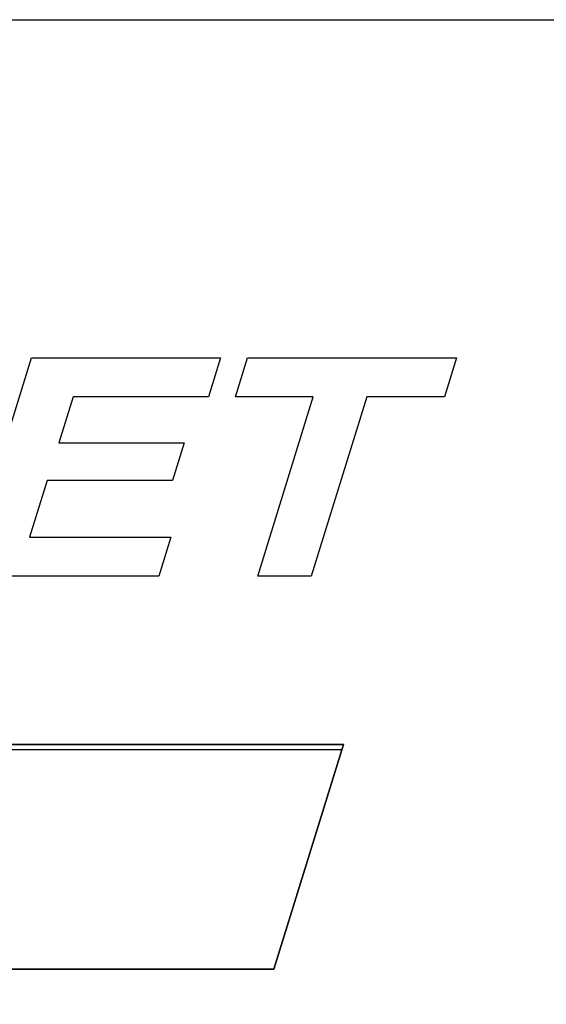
# Model space of a CAD drawing. Header units: inches. Extents: x 749 to 1245, y 24 to 374.
# Tile 110 of 145: x 1139.03 to 1141.96, y 172.79 to 178.28. Entities that reach past the tile are written whole.
import ezdxf

# ---------------------------------------------------------------- set-up
doc = ezdxf.new("R2010")
doc.units = ezdxf.units.IN
doc.header["$LTSCALE"] = 5
doc.header["$MEASUREMENT"] = 0
doc.layers.add('AM_0', color=7, linetype='CONTINUOUS', lineweight=30)

msp = doc.modelspace()

# ---------------------------------------------------------------- linework, layer by layer
at = {"layer": 'AM_0', "color": 253, "linetype": 'Continuous', "true_color": 0xadadad}
for p, q in [((1138.7193, 175.1779), (1139.0948, 176.3931)), ((1139.0948, 176.3931), (1140.1467, 176.3931)), ((1140.1467, 176.3931), (1140.0798, 176.1766)), ((1140.2302, 176.1766), (1140.2971, 176.3931)), ((1140.2971, 176.3931), (1141.461, 176.3931)), ((1141.461, 176.3931), (1141.3941, 176.1766)), ((1139.3265, 176.1766), (1139.247, 175.9194)), ((1140.0798, 176.1766), (1139.3265, 176.1766)), ((1140.6631, 176.1766), (1140.2302, 176.1766)), ((1140.3544, 175.1779), (1140.6631, 176.1766)), ((1140.9613, 176.1766), (1140.6527, 175.1779)), ((1141.3941, 176.1766), (1140.9613, 176.1766)), ((1139.247, 175.9194), (1139.9451, 175.9194)), ((1139.9451, 175.9194), (1139.8806, 175.7106)), ((1139.1825, 175.7106), (1139.0845, 175.3935)), ((1139.8806, 175.7106), (1139.1825, 175.7106)), ((1139.0845, 175.3935), (1139.8705, 175.3935)), ((1139.8705, 175.3935), (1139.8039, 175.1779)), ((1139.8039, 175.1779), (1138.7193, 175.1779)), ((1140.6527, 175.1779), (1140.3544, 175.1779))]:
    msp.add_line(p, q, dxfattribs=at)
at = {"layer": 'AM_0', "color": 7, "linetype": 'Continuous'}
for p, q in [((1140.8319, 174.2401), (1136.8712, 174.2401)), ((1136.8712, 174.2401), (1140.8319, 174.2401)), ((1140.8319, 174.2401), (1140.4446, 172.9868)), ((1140.4446, 172.9868), (1140.8319, 174.2401)), ((1140.8223, 174.209), (1136.8864, 174.209)), ((1140.4446, 172.9868), (1136.4839, 172.9868)), ((1136.4839, 172.9868), (1140.4446, 172.9868))]:
    msp.add_line(p, q, dxfattribs=at)
msp.add_lwpolyline([(1134.4391, 178.2774), (1181.9324, 178.2774), (1171.3001, 143.871), (1123.8067, 143.871)], close=True, dxfattribs=at)

doc.saveas('drawing.dxf')
